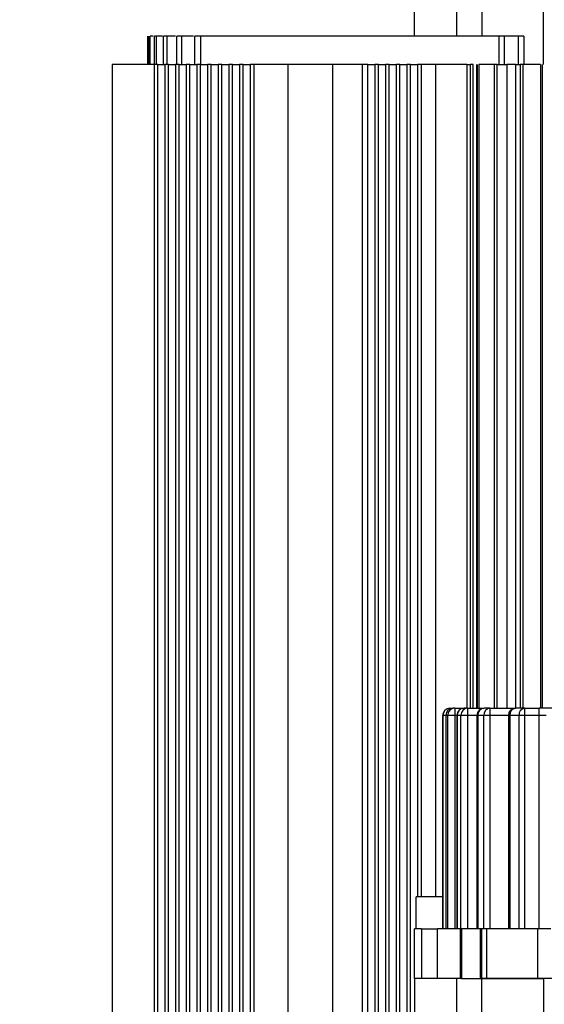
# Model space of a CAD drawing. Header units: millimetres. Extents: x -1 to 10933, y 0 to 7722.
# Tile 68 of 122: x 3546 to 3620, y 6573 to 6711. Entities that reach past the tile are written whole.
import ezdxf

# ---------------------------------------------------------------- set-up
doc = ezdxf.new("R2010")
doc.units = ezdxf.units.MM
doc.header["$LTSCALE"] = 13
doc.header["$PDSIZE"] = -1
doc.dimstyles.new('efort-st-1', dxfattribs={"dimtxt": 100, "dimasz": 100, "dimexe": 1.25, "dimexo": 0.625, "dimtad": 1, "dimdec": 0, "dimdsep": 46, "dimtxsty": 'Standard', "dimcen": 2.5, "dimclrd": 3, "dimclre": 3, "dimadec": 0, "dimazin": 0, "dimtfac": 1, "dimtmove": 0, "dimatfit": 3, "dimfxl": 1, "dimarcsym": 0})

# ---------------------------------------------------------------- blocks, each defined once
blk = doc.blocks.new('*D156')
at = {"color": 3, "lineweight": -2}
for p, q in [((353.46, 7293.88), (782.52, 7174.38)), ((3953.81, 6291.1), (878.85, 7147.54))]:
    blk.add_line(p, q, dxfattribs=at)
at = {"color": 3}
blk.add_solid([(778.05, 7158.32), (786.99, 7190.43), (878.85, 7147.54)], dxfattribs=at)
at = {"layer": 'Defpoints', "color": 0}
for p in [(878.85, 7147.54), (3953.81, 6291.1)]:
    blk.add_point(p, dxfattribs=at)
at = {"color": 0, "insert": (533.41, 7296.31), "char_height": 100, "attachment_point": 5, "rotation": 344.4363}
blk.add_mtext('R3192', dxfattribs=at)

msp = doc.modelspace()

# ---------------------------------------------------------------- linework, layer by layer
at = {"color": 7, "linetype": 'Continuous', "lineweight": 25}
for p, q in [((3601.31, 6708.8), (3601.31, 6741.8)), ((3607.28, 6708.8), (3607.28, 6741.8)), ((3610.81, 6741.8), (3610.81, 6708.8)), ((3619.48, 6704.8), (3619.48, 6741.8)), ((3563.81, 6708.8), (3563.81, 6704.8)), ((3563.82, 6704.8), (3563.82, 6708.8)), ((3564.01, 6704.8), (3564.01, 6708.8)), ((3564.17, 6704.8), (3564.17, 6708.8)), ((3564.56, 6708.8), (3564.17, 6708.8)), ((3564.74, 6704.8), (3564.74, 6708.8)), ((3565.06, 6708.8), (3564.74, 6708.8)), ((3565.06, 6704.8), (3565.06, 6708.8)), ((3565.86, 6708.8), (3565.06, 6708.8)), ((3566.03, 6704.8), (3566.03, 6708.8)), ((3566.52, 6708.8), (3566.03, 6708.8)), ((3566.52, 6704.8), (3566.52, 6708.8)), ((3567.73, 6708.8), (3566.52, 6708.8)), ((3567.91, 6704.8), (3567.91, 6708.8)), ((3568.58, 6708.8), (3567.91, 6708.8)), ((3568.58, 6704.8), (3568.58, 6708.8)), ((3570.24, 6708.8), (3568.58, 6708.8)), ((3570.41, 6704.8), (3570.41, 6708.8)), ((3571.28, 6708.8), (3570.41, 6708.8)), ((3571.28, 6704.8), (3571.28, 6708.8)), ((3613.24, 6708.8), (3571.28, 6708.8)), ((3613.24, 6704.8), (3613.24, 6708.8)), ((3613.97, 6708.8), (3613.24, 6708.8)), ((3615.97, 6708.8), (3613.97, 6708.8)), ((3613.97, 6704.8), (3613.97, 6708.8)), ((3615.97, 6704.8), (3615.97, 6708.8)), ((3616.71, 6708.8), (3615.97, 6708.8)), ((3616.71, 6708.8), (3616.71, 6704.8)), ((3558.81, 6704.8), (3558.81, 6544.8)), ((3564.73, 6704.8), (3558.81, 6704.8)), ((3564.73, 6704.8), (3564.73, 6548.8)), ((3565.23, 6704.8), (3564.73, 6704.8)), ((3565.23, 6548.8), (3565.23, 6704.8)), ((3565.23, 6704.8), (3566.23, 6704.8)), ((3566.23, 6704.8), (3566.23, 6548.8)), ((3566.73, 6704.8), (3566.23, 6704.8)), ((3566.73, 6548.8), (3566.73, 6704.8)), ((3566.73, 6704.8), (3567.73, 6704.8)), ((3567.73, 6704.8), (3567.73, 6548.8)), ((3568.23, 6704.8), (3567.73, 6704.8)), ((3568.23, 6548.8), (3568.23, 6704.8)), ((3568.23, 6704.8), (3569.23, 6704.8)), ((3569.23, 6704.8), (3569.23, 6548.8)), ((3569.73, 6704.8), (3569.23, 6704.8)), ((3569.73, 6548.8), (3569.73, 6704.8)), ((3569.73, 6704.8), (3570.73, 6704.8)), ((3570.73, 6704.8), (3570.73, 6548.8)), ((3571.23, 6704.8), (3570.73, 6704.8)), ((3571.23, 6548.8), (3571.23, 6704.8)), ((3571.23, 6704.8), (3572.23, 6704.8)), ((3572.23, 6704.8), (3572.23, 6548.8)), ((3572.73, 6704.8), (3572.23, 6704.8)), ((3572.73, 6548.8), (3572.73, 6704.8)), ((3572.73, 6704.8), (3573.73, 6704.8)), ((3573.73, 6704.8), (3573.73, 6548.8)), ((3574.23, 6704.8), (3573.73, 6704.8)), ((3574.23, 6548.8), (3574.23, 6704.8)), ((3574.23, 6704.8), (3575.23, 6704.8)), ((3575.23, 6704.8), (3575.23, 6548.8)), ((3575.73, 6704.8), (3575.23, 6704.8)), ((3575.73, 6548.8), (3575.73, 6704.8)), ((3575.73, 6704.8), (3576.73, 6704.8)), ((3576.73, 6704.8), (3576.73, 6548.8)), ((3577.23, 6704.8), (3576.73, 6704.8)), ((3577.23, 6548.8), (3577.23, 6704.8)), ((3577.23, 6704.8), (3578.23, 6704.8)), ((3578.23, 6704.8), (3578.23, 6548.8)), ((3578.73, 6704.8), (3578.23, 6704.8)), ((3578.73, 6704.8), (3578.73, 6548.8)), ((3583.52, 6704.8), (3578.73, 6704.8)), ((3583.52, 6704.8), (3583.52, 6548.8)), ((3589.81, 6704.8), (3583.52, 6704.8)), ((3589.81, 6704.8), (3589.81, 6548.8)), ((3593.99, 6704.8), (3589.81, 6704.8)), ((3593.99, 6704.8), (3593.99, 6548.8)), ((3594.77, 6704.8), (3593.99, 6704.8)), ((3594.77, 6548.8), (3594.77, 6704.8)), ((3594.77, 6704.8), (3595.77, 6704.8)), ((3595.77, 6704.8), (3595.77, 6548.8)), ((3596.27, 6704.8), (3595.77, 6704.8)), ((3596.27, 6548.8), (3596.27, 6704.8)), ((3596.27, 6704.8), (3597.27, 6704.8)), ((3597.27, 6704.8), (3597.27, 6548.8)), ((3597.77, 6704.8), (3597.27, 6704.8)), ((3597.77, 6548.8), (3597.77, 6704.8)), ((3597.77, 6704.8), (3598.77, 6704.8)), ((3598.77, 6704.8), (3598.77, 6548.8)), ((3599.27, 6704.8), (3598.77, 6704.8)), ((3599.27, 6548.8), (3599.27, 6704.8)), ((3599.27, 6704.8), (3600.27, 6704.8)), ((3600.27, 6704.8), (3600.27, 6548.8)), ((3600.77, 6704.8), (3600.27, 6704.8)), ((3600.77, 6548.8), (3600.77, 6704.8)), ((3600.77, 6704.8), (3601.77, 6704.8)), ((3601.77, 6704.8), (3601.77, 6587.8)), ((3602.27, 6704.8), (3601.77, 6704.8)), ((3602.27, 6704.8), (3602.27, 6587.8)), ((3604.27, 6704.8), (3602.27, 6704.8)), ((3604.27, 6704.8), (3604.27, 6587.8)), ((3608.72, 6704.8), (3604.27, 6704.8)), ((3608.72, 6614.3), (3608.72, 6704.8)), ((3609.58, 6704.8), (3609.17, 6704.8)), ((3610.14, 6704.8), (3610.14, 6614.3)), ((3610.39, 6704.8), (3610.39, 6614.3)), ((3612.56, 6704.8), (3612.56, 6614.3)), ((3612.96, 6704.8), (3612.56, 6704.8)), ((3613.96, 6704.8), (3614.34, 6704.8)), ((3615.58, 6704.8), (3614.34, 6704.8)), ((3616.56, 6704.8), (3616.2, 6704.8)), ((3616.56, 6704.8), (3616.56, 6614.3)), ((3619.06, 6704.8), (3619.06, 6614.3)), ((3606.31, 6614.3), (3606.32, 6614.3)), ((3606.32, 6614.3), (3606.74, 6614.3)), ((3606.99, 6614.3), (3606.74, 6614.3)), ((3606.99, 6614.3), (3606.99, 6613.3)), ((3606.99, 6614.3), (3608.3, 6614.3)), ((3608.81, 6614.3), (3608.3, 6614.3)), ((3608.81, 6614.3), (3608.81, 6613.3)), ((3608.81, 6614.3), (3611.12, 6614.3)), ((3611.95, 6614.3), (3611.12, 6614.3)), ((3611.95, 6614.3), (3611.95, 6613.3)), ((3611.95, 6614.3), (3615.54, 6614.3)), ((3616.79, 6614.3), (3615.54, 6614.3)), ((3616.79, 6614.3), (3616.79, 6613.3)), ((3616.79, 6614.3), (3618.86, 6614.3)), ((3618.86, 6613.3), (3618.86, 6614.3)), ((3620.86, 6614.3), (3618.86, 6614.3)), ((3605.31, 6613.3), (3605.31, 6583.3)), ((3605.32, 6583.3), (3605.32, 6613.3)), ((3605.74, 6613.3), (3605.74, 6583.3)), ((3606, 6613.3), (3605.75, 6613.3)), ((3605.75, 6613.3), (3605.75, 6583.3)), ((3606.99, 6613.3), (3606, 6613.3)), ((3606, 6583.3), (3606, 6613.3)), ((3606.99, 6613.3), (3606.99, 6583.3)), ((3607.3, 6613.3), (3607.3, 6583.3)), ((3607.86, 6613.3), (3607.35, 6613.3)), ((3607.35, 6613.3), (3607.35, 6583.3)), ((3608.81, 6613.3), (3607.86, 6613.3)), ((3607.86, 6583.3), (3607.86, 6613.3)), ((3608.81, 6613.3), (3608.81, 6583.3)), ((3610.12, 6613.3), (3610.12, 6583.3)), ((3611.08, 6613.3), (3610.24, 6613.3)), ((3610.24, 6613.3), (3610.24, 6583.3)), ((3611.95, 6613.3), (3611.08, 6613.3)), ((3611.08, 6583.3), (3611.08, 6613.3)), ((3611.95, 6613.3), (3611.95, 6583.3)), ((3614.54, 6613.3), (3614.54, 6583.3)), ((3616.04, 6613.3), (3614.76, 6613.3)), ((3614.76, 6613.3), (3614.76, 6583.3)), ((3616.79, 6613.3), (3616.04, 6613.3)), ((3616.04, 6583.3), (3616.04, 6613.3)), ((3616.79, 6613.3), (3616.79, 6583.3)), ((3618.86, 6613.3), (3616.79, 6613.3)), ((3619.86, 6613.3), (3618.86, 6613.3)), ((3618.86, 6583.3), (3618.86, 6613.3)), ((3601.56, 6583.3), (3601.56, 6587.8)), ((3605.31, 6587.8), (3601.56, 6587.8)), ((3601.31, 6576.3), (3601.31, 6583.3)), ((3602.31, 6583.3), (3601.31, 6583.3)), ((3602.31, 6583.3), (3602.31, 6576.3)), ((3602.31, 6583.3), (3604.56, 6583.3)), ((3604.56, 6576.3), (3604.56, 6583.3)), ((3607.81, 6583.3), (3604.56, 6583.3)), ((3607.81, 6576.3), (3607.81, 6583.3)), ((3607.94, 6583.3), (3607.81, 6583.3)), ((3607.94, 6583.3), (3607.94, 6576.3)), ((3610.62, 6583.3), (3607.94, 6583.3)), ((3610.62, 6576.3), (3610.62, 6583.3)), ((3610.81, 6583.3), (3610.62, 6583.3)), ((3610.81, 6576.3), (3610.81, 6583.3)), ((3611.48, 6583.3), (3610.81, 6583.3)), ((3611.48, 6583.3), (3611.48, 6576.3)), ((3618.64, 6583.3), (3611.48, 6583.3)), ((3618.64, 6583.3), (3618.64, 6576.3)), ((3620.53, 6583.3), (3618.64, 6583.3)), ((3601.31, 6576.3), (3601.31, 6548.8)), ((3607.28, 6576.3), (3601.31, 6576.3)), ((3607.28, 6548.8), (3607.28, 6576.3)), ((3607.94, 6576.3), (3607.28, 6576.3)), ((3607.92, 6576.3), (3607.94, 6576.3)), ((3607.94, 6576.3), (3610.62, 6576.3)), ((3610.62, 6576.3), (3610.81, 6576.3)), ((3610.81, 6548.8), (3610.81, 6576.3)), ((3619.48, 6576.3), (3610.81, 6576.3)), ((3610.81, 6576.3), (3611.48, 6576.3)), ((3611.48, 6576.3), (3618.64, 6576.3)), ((3618.64, 6576.3), (3619.48, 6576.3)), ((3619.48, 6576.3), (3619.48, 6546.85)), ((3620.83, 6576.3), (3619.48, 6576.3))]:
    msp.add_line(p, q, dxfattribs=at)
at = {"color": 8, "linetype": 'Continuous', "lineweight": 25}
for p, q in [((3609.17, 6704.8), (3609.17, 6614.3)), ((3609.58, 6614.3), (3609.58, 6704.8)), ((3610.07, 6704.8), (3610.07, 6614.3)), ((3612.96, 6614.3), (3612.96, 6704.8)), ((3614.34, 6704.8), (3614.34, 6614.3)), ((3615.58, 6614.3), (3615.58, 6704.8)), ((3616.2, 6704.8), (3616.2, 6614.3)), ((3619.32, 6614.3), (3619.32, 6704.8)), ((3606.32, 6614.3), (3606.32, 6614.21)), ((3605.32, 6613.3), (3605.31, 6613.3)), ((3605.74, 6613.3), (3605.32, 6613.3)), ((3605.75, 6613.3), (3605.74, 6613.3)), ((3607.3, 6613.3), (3606.99, 6613.3)), ((3607.35, 6613.3), (3607.3, 6613.3)), ((3610.12, 6613.3), (3608.81, 6613.3)), ((3610.24, 6613.3), (3610.12, 6613.3)), ((3614.54, 6613.3), (3611.95, 6613.3)), ((3614.76, 6613.3), (3614.54, 6613.3))]:
    msp.add_line(p, q, dxfattribs=at)
at = {"color": 7, "linetype": 'Continuous', "lineweight": 25}
for centre, radius, start, end in [((3606.31, 6613.3), 1, 90, 180), ((3606.32, 6613.3), 1, 90.0045, 180.0045), ((3606.74, 6613.3), 1, 90, 180), ((3606.75, 6613.31), 0.995, 90.2947, 180.2917), ((3606.99, 6613.31), 0.992, 90.463, 180.4556), ((3608.3, 6613.3), 1, 90, 180), ((3608.32, 6613.33), 0.977, 91.4056, 181.3398), ((3608.84, 6613.33), 0.972, 91.7852, 181.6803), ((3611.12, 6613.3), 1, 90, 180), ((3611.19, 6613.36), 0.948, 93.6434, 183.2301), ((3612.02, 6613.36), 0.941, 94.3513, 183.7733), ((3615.54, 6613.3), 1, 90, 180), ((3615.67, 6613.4), 0.912, 97.7993, 186.0975), ((3616.94, 6613.41), 0.903, 99.1423, 186.8744)]:
    msp.add_arc(centre, radius, start, end, dxfattribs=at)
for points in [[(3608.72, 6704.8), (3608.74, 6704.8), (3608.79, 6704.8), (3608.9, 6704.8), (3609.03, 6704.8), (3609.12, 6704.8), (3609.17, 6704.8)], [(3611.31, 6704.8), (3611.22, 6704.8), (3611.05, 6704.8), (3610.81, 6704.8), (3610.58, 6704.8), (3610.46, 6704.8), (3610.39, 6704.8)], [(3612.56, 6704.8), (3612.54, 6704.8), (3612.5, 6704.8), (3612.21, 6704.8), (3611.8, 6704.8), (3611.47, 6704.8), (3611.31, 6704.8)], [(3612.96, 6704.8), (3612.99, 6704.8), (3613.03, 6704.8), (3613.26, 6704.8), (3613.58, 6704.8), (3613.84, 6704.8), (3613.96, 6704.8)], [(3615.58, 6704.8), (3615.67, 6704.8), (3615.83, 6704.8), (3616.02, 6704.8), (3616.16, 6704.8), (3616.19, 6704.8), (3616.2, 6704.8)], [(3617.81, 6704.8), (3617.65, 6704.8), (3617.32, 6704.8), (3616.9, 6704.8), (3616.62, 6704.8), (3616.58, 6704.8), (3616.56, 6704.8)], [(3619.06, 6704.8), (3619.04, 6704.8), (3619, 6704.8), (3618.71, 6704.8), (3618.3, 6704.8), (3617.97, 6704.8), (3617.81, 6704.8)]]:
    msp.add_open_spline(points, degree=3, dxfattribs=at)

# ---------------------------------------------------------------- dimensions: what is measured, and where the dimension line sits
at = {"color": 0}
dim = msp.add_radius_dim(center=(3953.81, 6291.1), mpoint=(878.85, 7147.54), dimstyle='efort-st-1', dxfattribs=at)
dim.commit()
dim.dimension.update_dxf_attribs({"geometry": '*D156', "text_midpoint": (754.09, 7182.29), "dimtype": 164})

doc.saveas('drawing.dxf')
